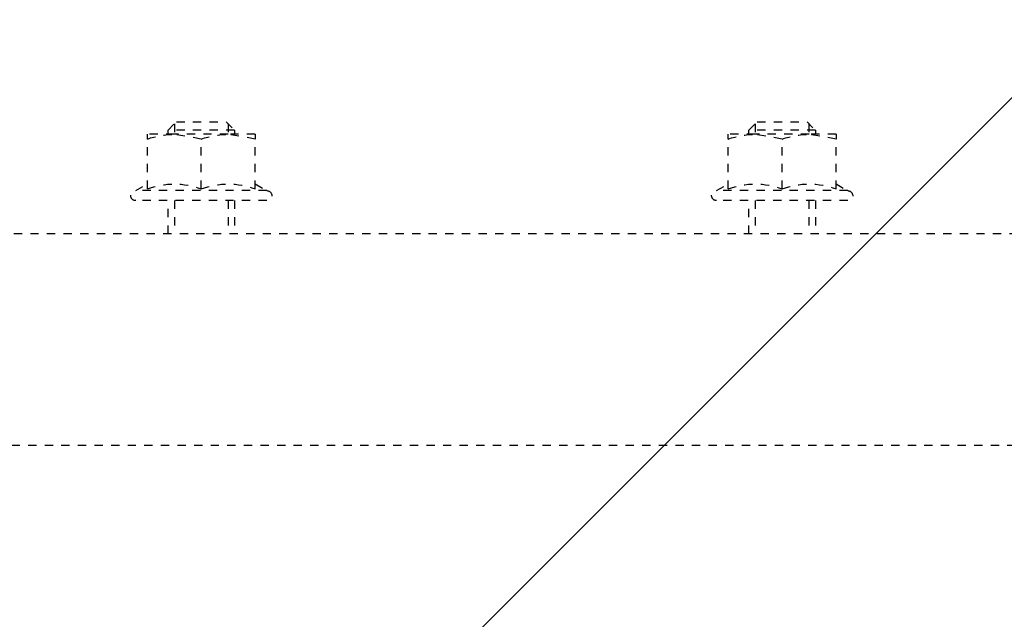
# Model space of a CAD drawing. Header units: centimetres. Extents: x 27698 to 42070, y 833 to 13367.
# Tile 43 of 59: x 29939.87 to 29951.73, y 5635.21 to 5642.44. Entities that reach past the tile are written whole.
import ezdxf

# ---------------------------------------------------------------- set-up
doc = ezdxf.new("R2010")
doc.units = ezdxf.units.CM
doc.header["$LTSCALE"] = 0.1
doc.linetypes.add('DASHED2', pattern=[9.525, 6.35, -3.175])
doc.layers.add('A_Sufity - Opis', color=4, linetype='Continuous', lineweight=13)
doc.layers.add('CKDRZWI_', color=7, linetype='Continuous')

# ---------------------------------------------------------------- blocks, each defined once
blk = doc.blocks.new('A$7E8719B1CAF')
at = {"color": 7, "linetype": 'DASHED2', "lineweight": -3}
for p, q in [((711.34, -4049.5), (3936.61, -4049.5)), ((3936.61, -4075), (711.34, -4075)), ((3584.21, -4075), (3584.21, -4079)), ((3584.98, -4079), (3584.98, -4075)), ((3591.45, -4079), (3591.45, -4075)), ((3592.21, -4079), (3592.21, -4075)), ((3654.21, -4075), (3654.21, -4079)), ((3654.97, -4079), (3654.97, -4075)), ((3661.44, -4079), (3661.44, -4075)), ((3662.21, -4079), (3662.21, -4075)), ((3596.11, -4079), (3580.31, -4079)), ((3666.11, -4079), (3650.31, -4079)), ((3596.11, -4080.2), (3580.31, -4080.2)), ((3580.31, -4080.2), (3581.71, -4081.01)), ((3581.71, -4080.43), (3581.71, -4086.42)), ((3588.21, -4080.43), (3588.21, -4086.42)), ((3594.71, -4081.01), (3596.11, -4080.2)), ((3594.71, -4080.43), (3594.71, -4086.42)), ((3666.11, -4080.2), (3650.31, -4080.2)), ((3650.31, -4080.2), (3651.71, -4081.01)), ((3651.71, -4080.43), (3651.71, -4086.42)), ((3658.21, -4080.43), (3658.21, -4086.42)), ((3664.71, -4081.01), (3666.11, -4080.2)), ((3664.71, -4080.43), (3664.71, -4086.42)), ((3581.71, -4086.42), (3581.71, -4087)), ((3588.21, -4086.42), (3584.96, -4087)), ((3594.71, -4086.42), (3591.46, -4087)), ((3594.71, -4087), (3594.71, -4086.42)), ((3651.71, -4086.42), (3651.71, -4087)), ((3658.21, -4086.42), (3654.96, -4087)), ((3664.71, -4086.42), (3661.46, -4087)), ((3664.71, -4087), (3664.71, -4086.42)), ((3584.96, -4087), (3581.71, -4087)), ((3584.21, -4087), (3584.21, -4087.5)), ((3592.21, -4087.5), (3584.21, -4087.5)), ((3584.21, -4087.5), (3585.21, -4088.5)), ((3591.46, -4087), (3584.96, -4087)), ((3584.98, -4088.27), (3584.98, -4087)), ((3591.21, -4088.5), (3592.21, -4087.5)), ((3591.45, -4088.27), (3591.45, -4087)), ((3594.71, -4087), (3591.46, -4087)), ((3592.21, -4087.5), (3592.21, -4087)), ((3654.96, -4087), (3651.71, -4087)), ((3654.21, -4087), (3654.21, -4087.5)), ((3662.21, -4087.5), (3654.21, -4087.5)), ((3654.21, -4087.5), (3655.21, -4088.5)), ((3661.46, -4087), (3654.96, -4087)), ((3654.97, -4088.27), (3654.97, -4087)), ((3661.21, -4088.5), (3662.21, -4087.5)), ((3661.44, -4088.27), (3661.44, -4087)), ((3664.71, -4087), (3661.46, -4087)), ((3662.21, -4087.5), (3662.21, -4087)), ((3585.21, -4088.5), (3591.21, -4088.5)), ((3655.21, -4088.5), (3661.21, -4088.5))]:
    blk.add_line(p, q, dxfattribs=at)
for centre, radius, start, end in [((3580.31, -4079.6), 0.6, 90, 270), ((3596.11, -4079.6), 0.6, 270, 90), ((3650.31, -4079.6), 0.6, 90, 270), ((3666.11, -4079.6), 0.6, 270, 90), ((3584.96, -4071.54), 9.46, 249.9158, 290.0842), ((3591.46, -4071.54), 9.46, 249.9158, 290.0842), ((3654.96, -4071.54), 9.46, 249.9158, 290.0842), ((3661.46, -4071.54), 9.46, 249.9158, 290.0842), ((3585.08, -4076.97), 10.03, 250.3966, 269.3472), ((3591.58, -4076.97), 10.03, 250.3966, 269.3472), ((3655.07, -4076.97), 10.03, 250.3966, 269.3472), ((3661.57, -4076.97), 10.03, 250.3966, 269.3472)]:
    blk.add_arc(centre, radius, start, end, dxfattribs=at)

msp = doc.modelspace()

# ---------------------------------------------------------------- hatches: boundary and pattern name
at = {"layer": 'A_Sufity - Opis'}
h = msp.add_hatch(dxfattribs=at)
h.set_pattern_fill('GR_GENERAL', color=256, scale=15)
h.set_pattern_definition([(45, (0, 0), (-21.213203, 21.213203), [])])
h.paths.add_polyline_path([(29603.234, 5714.104), (31730.236, 5724.076), (31730.236, 5160.111), (30722.051, 5160.111), (30722.14, 5150.111), (29616.644, 5150.104), (29616.644, 5211.354), (29603.236, 5211.354)])

# ---------------------------------------------------------------- block references
at = {"layer": 'CKDRZWI_', "xscale": -0.1, "yscale": 0.1, "zscale": 0.1, "rotation": 180}
msp.add_blockref('A$7E8719B1CAF', (29583.236, 5232.354), dxfattribs=at)

doc.saveas('drawing.dxf')
